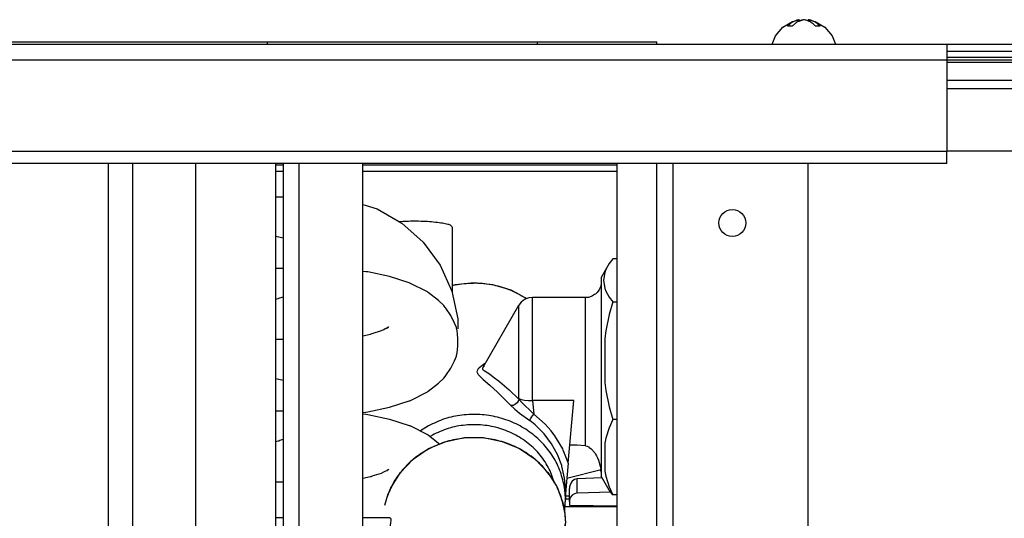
# Model space of a CAD drawing. Header units: inches. Extents: x -657 to 915, y -275 to 608.
# Tile 17 of 24: x 555 to 679, y -208 to -145. Entities that reach past the tile are written whole.
import ezdxf

# ---------------------------------------------------------------- set-up
doc = ezdxf.new("R2010")
doc.units = ezdxf.units.IN

# ---------------------------------------------------------------- blocks, each defined once
blk = doc.blocks.new('TRAVERSINO_POSTERIORE_SLI__68', base_point=(-105.95, -163.19))
at = {"color": 7, "linetype": 'Continuous'}
for p, q in [((-105.95, -148.19), (672.05, -148.19)), ((672.05, -148.19), (672.05, -150.19)), ((672.05, -150.19), (672.05, -161.69)), ((672.05, -163.19), (672.05, -161.69)), ((672.05, -163.19), (-105.95, -163.19))]:
    blk.add_line(p, q, dxfattribs=at)
at = {"color": 124, "linetype": 'Continuous'}
for p, q in [((-105.95, -150.19), (672.05, -150.19)), ((672.05, -161.69), (-105.95, -161.69))]:
    blk.add_line(p, q, dxfattribs=at)
blk = doc.blocks.new('212835_Staffa_fiss_muro_1_1__71', base_point=(672.05, -153.82))
at = {"color": 7, "linetype": 'Continuous'}
for p, q in [((672.05, -148.19), (687.3, -148.19)), ((687.3, -148.19), (688.03, -148.29)), ((688.54, -148.19), (687.3, -148.19)), ((688.03, -148.29), (688.74, -148.61)), ((691.55, -148.19), (688.54, -148.19)), ((688.74, -148.61), (689.33, -149.11)), ((691.55, -148.19), (694.56, -148.19)), ((693.77, -149.11), (694.36, -148.61)), ((694.36, -148.61), (695.06, -148.29)), ((694.56, -148.19), (695.8, -148.19)), ((695.06, -148.29), (695.8, -148.19)), ((723.8, -148.19), (695.8, -148.19)), ((723.8, -148.19), (724.53, -148.29)), ((723.8, -148.19), (732.3, -148.19)), ((723.8, -148.19), (724.53, -148.29)), ((724.53, -148.29), (725.24, -148.61)), ((724.53, -148.29), (725.83, -149.11)), ((725.24, -148.61), (725.83, -149.11)), ((730.27, -149.11), (730.86, -148.61)), ((730.86, -148.61), (731.56, -148.29)), ((731.56, -148.29), (732.3, -148.19)), ((736.55, -148.19), (732.3, -148.19)), ((736.55, -148.19), (736.55, -149.06)), ((689.33, -149.11), (689.74, -149.74)), ((689.76, -149.77), (689.41, -149.34)), ((689.62, -149.84), (689.98, -150.13)), ((689.74, -149.74), (689.76, -149.77)), ((689.76, -149.77), (689.82, -149.88)), ((689.82, -149.88), (689.86, -149.95)), ((693.12, -150.13), (693.48, -149.84)), ((693.28, -149.88), (693.24, -149.95)), ((693.34, -149.77), (693.28, -149.88)), ((693.69, -149.34), (693.34, -149.77)), ((693.34, -149.77), (693.36, -149.74)), ((693.36, -149.74), (693.77, -149.11)), ((725.83, -149.11), (726.24, -149.74)), ((726.26, -149.77), (725.91, -149.34)), ((726.12, -149.84), (726.48, -150.13)), ((726.24, -149.74), (726.26, -149.77)), ((726.32, -149.88), (726.26, -149.77)), ((726.36, -149.95), (726.32, -149.88)), ((729.62, -150.13), (729.98, -149.84)), ((729.78, -149.88), (729.74, -149.95)), ((729.84, -149.77), (729.78, -149.88)), ((730.19, -149.34), (729.84, -149.77)), ((729.84, -149.77), (729.86, -149.74)), ((729.86, -149.74), (730.27, -149.11)), ((736.55, -149.89), (736.55, -149.06)), ((736.55, -149.89), (736.55, -150.19)), ((672.05, -150.19), (689.08, -150.19)), ((689.08, -150.19), (688.76, -150.16)), ((689.08, -150.19), (689.82, -150.29)), ((689.82, -150.29), (689.08, -150.19)), ((689.08, -150.19), (689.82, -150.29)), ((689.82, -150.29), (690.11, -150.39)), ((690.11, -150.39), (689.82, -150.29)), ((689.82, -150.29), (690.11, -150.39)), ((689.86, -149.95), (689.98, -150.13)), ((689.98, -150.13), (690.08, -150.24)), ((690.08, -150.24), (690.35, -150.48)), ((690.11, -150.39), (690.5, -150.59)), ((690.52, -150.6), (690.21, -150.46)), ((690.35, -150.48), (690.4, -150.52)), ((690.4, -150.52), (690.5, -150.59)), ((690.5, -150.59), (690.52, -150.6)), ((690.72, -150.71), (690.52, -150.6)), ((690.91, -150.78), (690.72, -150.71)), ((691.13, -150.84), (690.91, -150.78)), ((691.19, -150.85), (691.13, -150.84)), ((691.36, -150.88), (691.19, -150.85)), ((691.45, -150.88), (691.36, -150.88)), ((691.55, -150.89), (691.45, -150.88)), ((691.65, -150.88), (691.55, -150.89)), ((691.74, -150.88), (691.65, -150.88)), ((691.91, -150.85), (691.74, -150.88)), ((691.97, -150.84), (691.91, -150.85)), ((692.19, -150.78), (691.97, -150.84)), ((692.38, -150.71), (692.19, -150.78)), ((692.58, -150.6), (692.38, -150.71)), ((692.89, -150.46), (692.58, -150.6)), ((692.58, -150.6), (692.6, -150.59)), ((692.6, -150.59), (692.93, -150.41)), ((692.7, -150.52), (692.75, -150.48)), ((692.75, -150.48), (693.02, -150.24)), ((692.93, -150.41), (692.98, -150.39)), ((692.98, -150.39), (693.28, -150.29)), ((693.28, -150.29), (692.98, -150.39)), ((692.98, -150.39), (693.28, -150.29)), ((693.02, -150.24), (693.12, -150.13)), ((693.24, -149.95), (693.12, -150.13)), ((693.28, -150.29), (693.64, -150.21)), ((693.64, -150.21), (694.02, -150.19)), ((694.34, -150.16), (694.02, -150.19)), ((725.58, -150.19), (694.02, -150.19)), ((725.58, -150.19), (725.26, -150.16)), ((725.58, -150.19), (725.95, -150.21)), ((725.95, -150.21), (726.32, -150.29)), ((726.32, -150.29), (726.31, -150.29)), ((726.32, -150.29), (726.61, -150.39)), ((726.61, -150.39), (726.32, -150.29)), ((726.61, -150.39), (726.32, -150.29)), ((726.48, -150.13), (726.36, -149.95)), ((726.48, -150.13), (726.58, -150.24)), ((726.58, -150.24), (726.85, -150.48)), ((726.61, -150.39), (726.67, -150.41)), ((726.67, -150.41), (727, -150.59)), ((727.02, -150.6), (726.71, -150.46)), ((726.85, -150.48), (726.9, -150.52)), ((726.9, -150.52), (727, -150.59)), ((727, -150.59), (727.02, -150.6)), ((727.41, -150.78), (727.02, -150.6)), ((727.5, -150.81), (727.41, -150.78)), ((727.63, -150.84), (727.5, -150.81)), ((727.73, -150.86), (727.63, -150.84)), ((727.89, -150.88), (727.73, -150.86)), ((727.97, -150.88), (727.89, -150.88)), ((728.11, -150.88), (727.97, -150.88)), ((728.2, -150.88), (728.11, -150.88)), ((728.36, -150.86), (728.2, -150.88)), ((728.47, -150.84), (728.36, -150.86)), ((728.59, -150.81), (728.47, -150.84)), ((728.68, -150.78), (728.59, -150.81)), ((729.08, -150.6), (728.68, -150.78)), ((729.39, -150.46), (729.08, -150.6)), ((729.08, -150.6), (729.1, -150.59)), ((729.1, -150.59), (729.48, -150.39)), ((729.1, -150.59), (729.2, -150.52)), ((729.2, -150.52), (729.25, -150.48)), ((729.25, -150.48), (729.52, -150.24)), ((729.48, -150.39), (729.78, -150.29)), ((729.78, -150.29), (729.48, -150.39)), ((729.48, -150.39), (729.78, -150.29)), ((729.52, -150.24), (729.62, -150.13)), ((729.74, -149.95), (729.62, -150.13)), ((729.78, -150.29), (730.52, -150.19)), ((730.52, -150.19), (729.78, -150.29)), ((729.78, -150.29), (730.52, -150.19)), ((731.13, -150.11), (730.52, -150.19)), ((730.52, -150.19), (736.55, -150.19)), ((736.55, -150.47), (736.55, -150.19)), ((736.55, -150.47), (736.55, -151.46)), ((736.55, -151.46), (736.55, -152.55)), ((672.05, -152.73), (733.55, -152.73)), ((733.55, -153.82), (672.05, -153.82))]:
    blk.add_line(p, q, dxfattribs=at)
at = {"color": 124, "linetype": 'Continuous'}
for p, q in [((687.32, -148.41), (687.3, -148.19)), ((687.33, -148.69), (687.32, -148.41)), ((691.55, -148.19), (691.55, -149.74)), ((695.78, -148.44), (695.77, -148.76)), ((695.8, -148.19), (695.78, -148.41)), ((695.78, -148.41), (695.78, -148.44)), ((723.82, -148.41), (723.8, -148.19)), ((723.83, -148.69), (723.82, -148.41)), ((732.28, -148.41), (732.27, -148.69)), ((732.29, -148.24), (732.28, -148.41)), ((732.3, -148.19), (732.29, -148.24)), ((672.05, -149.06), (687.34, -149.06)), ((687.86, -149.89), (672.05, -149.89)), ((687.34, -149.06), (687.33, -148.69)), ((688.1, -148.96), (687.34, -149.06)), ((687.34, -149.06), (687.57, -149.48)), ((687.57, -149.48), (687.86, -149.89)), ((687.86, -149.89), (688.5, -149.71)), ((688.11, -149.99), (687.86, -149.89)), ((688.83, -149.06), (688.1, -148.96)), ((688.5, -149.71), (689.11, -149.69)), ((689.41, -149.34), (688.83, -149.06)), ((689.11, -149.69), (689.62, -149.84)), ((690.27, -149.74), (689.74, -149.74)), ((691.55, -149.74), (690.27, -149.74)), ((691.55, -149.74), (692.83, -149.74)), ((692.83, -149.74), (693.36, -149.74)), ((693.48, -149.84), (693.99, -149.69)), ((694.27, -149.06), (693.69, -149.34)), ((693.99, -149.69), (694.6, -149.71)), ((694.99, -148.96), (694.27, -149.06)), ((694.6, -149.71), (695.23, -149.89)), ((695.76, -149.06), (694.99, -148.96)), ((695.23, -149.89), (694.99, -149.99)), ((695.53, -149.48), (695.23, -149.89)), ((695.23, -149.89), (724.36, -149.89)), ((695.76, -149.06), (695.53, -149.48)), ((695.77, -148.76), (695.76, -149.06)), ((723.84, -149.06), (695.76, -149.06)), ((723.84, -149.06), (723.83, -148.69)), ((724.6, -148.96), (723.84, -149.06)), ((724.07, -149.48), (723.84, -149.06)), ((724.36, -149.89), (724.07, -149.48)), ((724.36, -149.89), (725, -149.71)), ((724.61, -149.99), (724.36, -149.89)), ((725.33, -149.06), (724.6, -148.96)), ((725, -149.71), (725.61, -149.69)), ((725.91, -149.34), (725.33, -149.06)), ((725.61, -149.69), (726.12, -149.84)), ((726.24, -149.74), (729.86, -149.74)), ((729.98, -149.84), (730.49, -149.69)), ((730.77, -149.06), (730.19, -149.34)), ((730.49, -149.69), (731.1, -149.71)), ((731.49, -148.96), (730.77, -149.06)), ((731.1, -149.71), (731.73, -149.89)), ((731.73, -149.89), (731.13, -150.11)), ((732.26, -149.06), (731.49, -148.96)), ((732.03, -149.48), (731.73, -149.89)), ((731.73, -149.89), (736.55, -149.89)), ((732.26, -149.06), (732.03, -149.48)), ((732.27, -148.69), (732.26, -149.06)), ((736.55, -149.06), (732.26, -149.06)), ((672.05, -150.47), (689.13, -150.47)), ((688.43, -150.1), (688.11, -149.99)), ((688.47, -150.11), (688.43, -150.1)), ((688.76, -150.16), (688.47, -150.11)), ((689.13, -150.44), (689.08, -150.19)), ((689.5, -150.39), (689.13, -150.47)), ((689.13, -150.47), (689.13, -150.44)), ((689.54, -150.69), (689.13, -150.47)), ((689.87, -150.39), (689.5, -150.39)), ((690.05, -150.89), (689.54, -150.69)), ((690.21, -150.46), (689.87, -150.39)), ((690.7, -151.06), (690.05, -150.89)), ((691.1, -151.12), (690.7, -151.06)), ((691.55, -151.14), (691.1, -151.12)), ((691.55, -151.14), (691.55, -150.89)), ((691.99, -151.12), (691.55, -151.14)), ((692.4, -151.06), (691.99, -151.12)), ((693.55, -150.69), (692.4, -151.06)), ((693.23, -150.39), (692.89, -150.46)), ((693.6, -150.39), (693.23, -150.39)), ((693.97, -150.47), (693.55, -150.69)), ((693.97, -150.47), (693.6, -150.39)), ((694.02, -150.19), (693.97, -150.44)), ((693.97, -150.44), (693.97, -150.47)), ((725.63, -150.47), (693.97, -150.47)), ((694.63, -150.11), (694.34, -150.16)), ((694.67, -150.1), (694.63, -150.11)), ((694.99, -149.99), (694.67, -150.1)), ((724.93, -150.1), (724.61, -149.99)), ((724.97, -150.11), (724.93, -150.1)), ((725.26, -150.16), (724.97, -150.11)), ((725.63, -150.44), (725.58, -150.19)), ((726, -150.39), (725.63, -150.47)), ((725.63, -150.47), (725.63, -150.44)), ((726.2, -150.76), (725.63, -150.47)), ((726.37, -150.39), (726, -150.39)), ((726.55, -150.89), (726.2, -150.76)), ((726.71, -150.46), (726.37, -150.39)), ((726.95, -151.01), (726.55, -150.89)), ((727.61, -151.12), (726.95, -151.01)), ((728.03, -151.14), (727.61, -151.12)), ((728.46, -151.12), (728.03, -151.14)), ((729.14, -151.01), (728.46, -151.12)), ((729.54, -150.9), (729.14, -151.01)), ((729.73, -150.39), (729.39, -150.46)), ((729.9, -150.76), (729.54, -150.9)), ((730.1, -150.39), (729.73, -150.39)), ((730.47, -150.47), (729.9, -150.76)), ((730.47, -150.47), (730.1, -150.39)), ((730.48, -150.41), (730.47, -150.47)), ((730.47, -150.47), (736.55, -150.47)), ((730.49, -150.26), (730.48, -150.41)), ((730.52, -150.19), (730.49, -150.26)), ((733.55, -152.73), (733.55, -153.82))]:
    blk.add_line(p, q, dxfattribs=at)
at = {"color": 7, "linetype": 'Continuous'}
for points in [[(733.55, -152.73), (734.33, -152.68), (735.05, -152.56), (735.67, -152.36), (736.15, -152.09), (736.45, -151.79), (736.55, -151.46)], [(733.55, -153.82), (734.33, -153.77), (735.05, -153.65), (735.67, -153.44), (736.15, -153.18), (736.45, -152.88), (736.55, -152.55)]]:
    blk.add_spline(points, degree=3, dxfattribs=at)
blk = doc.blocks.new('Wall_brackets__73', base_point=(-170.45, -153.82))
blk.add_blockref('212835_Staffa_fiss_muro_1_1__71', (672.05, -153.82))
blk = doc.blocks.new('273640A_COIBENTANTE_LATERALE_DX_SL-SLI_1__75', base_point=(630.55, -262.19))
at = {"color": 7, "linetype": 'Continuous'}
for p, q in [((630.55, -262.19), (630.55, -163.19)), ((635.55, -262.19), (635.55, -163.19))]:
    blk.add_line(p, q, dxfattribs=at)
blk = doc.blocks.new('Insulators__77', base_point=(-69.45, -262.19))
blk.add_blockref('273640A_COIBENTANTE_LATERALE_DX_SL-SLI_1__75', (630.55, -262.19))
blk = doc.blocks.new('PACCO__80', base_point=(-21.45, -237.16))
at = {"color": 7, "linetype": 'Continuous'}
blk.add_line((566.55, -213.61), (566.55, -163.19), dxfattribs=at)
blk = doc.blocks.new('COLLETTORE__81', base_point=(605.79, -206.96))
at = {"color": 7, "linetype": 'Continuous'}
for p, q in [((629.57, -175.79), (629.39, -176.08)), ((630, -175.21), (629.57, -175.79)), ((630.55, -175.21), (630, -175.21)), ((629.39, -176.08), (628.55, -177.54)), ((629.01, -176.9), (628.84, -177.9)), ((629.15, -176.54), (629.01, -176.9)), ((629.39, -176.08), (629.15, -176.54)), ((612.55, -178.21), (610.17, -178.45)), ((614.93, -178.45), (612.55, -178.21)), ((628.54, -178.3), (628.49, -178.53)), ((628.55, -178.19), (628.54, -178.3)), ((628.55, -177.54), (628.55, -190.69)), ((628.84, -177.9), (629.01, -178.91)), ((610.17, -178.45), (609.81, -178.56)), ((617.2, -179.14), (614.93, -178.45)), ((618.29, -179.72), (617.2, -179.14)), ((627.81, -179.62), (627.72, -179.7)), ((628.04, -179.42), (627.81, -179.62)), ((628.11, -179.32), (628.04, -179.42)), ((628.28, -179.08), (628.11, -179.32)), ((628.34, -178.96), (628.28, -179.08)), ((628.45, -178.7), (628.34, -178.96)), ((628.49, -178.53), (628.45, -178.7)), ((629.01, -178.91), (629.15, -179.26)), ((629.15, -179.26), (629.57, -180.01)), ((618.49, -180.64), (618.18, -181.04)), ((619.18, -180.21), (618.29, -179.72)), ((618.91, -180.32), (618.49, -180.64)), ((619.42, -180.11), (618.91, -180.32)), ((618.91, -180.32), (618.91, -180.32)), ((619.45, -180.1), (619.42, -180.11)), ((619.91, -180.04), (619.45, -180.1)), ((626.55, -180.04), (619.91, -180.04)), ((626.66, -180.07), (626.55, -180.04)), ((626.96, -180.04), (626.66, -180.07)), ((627.07, -180), (626.96, -180.04)), ((627.36, -179.91), (627.07, -180)), ((627.46, -179.85), (627.36, -179.91)), ((627.72, -179.7), (627.46, -179.85)), ((629.57, -180.01), (630, -180.59)), ((630, -180.59), (629.57, -182.18)), ((630, -180.59), (630.55, -180.59)), ((613.68, -188.83), (618.18, -181.04)), ((629.57, -182.18), (629.15, -184.26)), ((629.15, -184.26), (629.01, -185.23)), ((629.01, -185.23), (629.01, -190.77)), ((613.69, -188.82), (613.67, -188.84)), ((613.67, -188.84), (613.68, -188.83)), ((613.73, -188.79), (613.69, -188.82)), ((613.81, -188.74), (613.73, -188.79)), ((613.84, -188.72), (613.81, -188.74)), ((628.55, -190.69), (628.55, -202.54)), ((629.01, -190.77), (629.15, -191.75)), ((629.15, -191.75), (629.57, -193.83)), ((625.09, -193.03), (619.91, -193.03)), ((624.38, -200.88), (625.09, -193.03)), ((629.57, -193.83), (630, -195.42)), ((630, -195.42), (629.57, -196.43)), ((630.55, -195.42), (630, -195.42)), ((629.57, -196.43), (629.15, -197.75)), ((629.15, -197.75), (629.01, -198.38)), ((624.73, -198.61), (624.59, -198.6)), ((625.53, -198.65), (624.73, -198.61)), ((626.55, -198.72), (625.53, -198.65)), ((626.55, -198.72), (626.79, -198.77)), ((626.79, -198.77), (626.97, -198.84)), ((626.97, -198.84), (627.01, -198.87)), ((627.01, -198.87), (627.3, -199.08)), ((627.3, -199.08), (627.74, -199.6)), ((629.01, -198.38), (629.01, -201.91)), ((627.74, -199.6), (627.83, -199.75)), ((627.83, -199.75), (627.96, -199.99)), ((627.96, -199.99), (628.06, -200.21)), ((628.06, -200.21), (628.19, -200.53)), ((628.19, -200.53), (628.28, -200.79)), ((624.38, -200.88), (624.1, -204.2)), ((628.53, -201.74), (624.21, -202.82)), ((628.28, -200.79), (628.3, -200.83)), ((628.3, -200.83), (628.43, -201.29)), ((628.43, -201.29), (628.45, -201.39)), ((628.45, -201.39), (628.47, -201.47)), ((628.47, -201.47), (628.51, -201.65)), ((628.52, -201.73), (628.51, -201.65)), ((628.55, -202.02), (628.52, -201.73)), ((629.01, -201.91), (629.15, -202.53)), ((629.39, -204), (628.55, -202.54)), ((629.15, -202.53), (629.57, -203.85)), ((624.05, -204.34), (624.02, -205.09)), ((624.05, -204.34), (624.04, -203.92)), ((624.1, -204.2), (624.05, -204.78)), ((624.05, -204.34), (624.05, -205.5)), ((629.57, -204.29), (629.39, -204)), ((629.57, -203.85), (630, -204.86)), ((630, -204.86), (629.57, -204.29)), ((623.94, -206.96), (624.05, -205.5)), ((623.96, -206.7), (624.05, -205.5)), ((630.55, -204.86), (630, -204.86)), ((623.92, -206.96), (623.96, -206.7))]:
    blk.add_line(p, q, dxfattribs=at)
at = {"color": 124, "linetype": 'Continuous'}
for p, q in [((610.16, -178.51), (609.81, -178.59)), ((619.15, -180.22), (618.98, -180.11)), ((619.91, -193.03), (619.91, -180.04)), ((626.55, -198.72), (626.55, -180.04)), ((618.18, -192.75), (618.18, -181.04)), ((613.97, -188.33), (613.7, -188.51)), ((612.92, -189.27), (612.9, -189.39)), ((612.9, -189.39), (612.92, -189.51)), ((613.05, -189.05), (612.92, -189.27)), ((612.92, -189.51), (613.05, -189.73)), ((613.7, -188.51), (613.05, -189.05)), ((613.66, -188.88), (613.62, -188.97)), ((613.62, -188.97), (613.62, -189.01)), ((613.62, -189.01), (613.62, -189.06)), ((613.62, -189.06), (613.65, -189.12)), ((613.65, -189.12), (613.67, -189.14)), ((613.67, -188.86), (613.66, -188.88)), ((613.68, -188.83), (613.67, -188.86)), ((613.67, -189.14), (613.82, -189.26)), ((613.82, -189.26), (614.26, -189.54)), ((614.26, -189.54), (614.47, -189.68)), ((613.05, -189.73), (613.69, -190.37)), ((613.69, -190.37), (614.54, -191.1)), ((614.47, -189.68), (614.95, -190.02)), ((614.95, -190.02), (615.73, -190.62)), ((615.73, -190.62), (615.78, -190.66)), ((615.78, -190.66), (616.08, -190.91)), ((614.54, -191.1), (615.05, -191.55)), ((615.05, -191.55), (615.45, -191.92)), ((615.45, -191.92), (616.1, -192.55)), ((616.08, -190.91), (616.98, -191.69)), ((616.98, -191.69), (618.18, -192.85)), ((616.1, -192.55), (616.31, -192.76)), ((616.31, -192.76), (617.17, -193.66)), ((618.05, -193.19), (617.96, -193.31)), ((618.07, -193.15), (618.05, -193.19)), ((618.14, -193.01), (618.07, -193.15)), ((618.18, -192.85), (618.14, -193.01)), ((618.18, -192.75), (618.49, -192.87)), ((618.18, -192.75), (618.18, -192.85)), ((618.18, -192.85), (618.56, -193.26)), ((618.49, -192.87), (618.91, -192.96)), ((618.56, -193.26), (618.94, -193.63)), ((618.91, -192.96), (619.41, -193.01)), ((619.41, -193.01), (619.91, -193.03)), ((619.91, -193.03), (620.06, -194.72)), ((617.33, -193.66), (617.17, -193.66)), ((617.17, -193.66), (617.58, -194.04)), ((617.47, -193.63), (617.33, -193.66)), ((617.51, -193.62), (617.47, -193.63)), ((617.64, -193.56), (617.51, -193.62)), ((617.58, -194.04), (617.66, -194.11)), ((617.81, -193.45), (617.64, -193.56)), ((617.66, -194.11), (618.27, -194.59)), ((617.96, -193.31), (617.81, -193.45)), ((618.94, -193.63), (619.55, -194.21)), ((619.55, -194.21), (620.06, -194.72)), ((618.27, -194.59), (619.57, -195.53)), ((619.57, -195.53), (619.59, -195.44)), ((620.24, -196.08), (619.57, -195.53)), ((619.59, -195.44), (619.61, -195.4)), ((619.61, -195.4), (619.66, -195.31)), ((619.66, -195.31), (619.72, -195.19)), ((619.72, -195.19), (619.8, -195.07)), ((619.8, -195.07), (619.88, -194.95)), ((619.88, -194.95), (619.93, -194.89)), ((619.93, -194.89), (620.06, -194.72)), ((621.51, -195.99), (620.06, -194.72)), ((606.8, -196.2), (605.79, -196.83)), ((621.36, -197.19), (620.24, -196.08)), ((622.24, -196.81), (621.51, -195.99)), ((622.73, -197.47), (622.24, -196.81)), ((607.3, -197.37), (607.03, -197.55)), ((622.3, -198.45), (621.36, -197.19)), ((623.7, -199.11), (622.73, -197.47)), ((623.05, -199.82), (622.3, -198.45)), ((623.76, -199.24), (623.7, -199.11)), ((624.34, -200.74), (623.76, -199.24)), ((623.58, -201.18), (623.05, -199.82)), ((622.67, -203.39), (622.14, -201.87)), ((623.6, -201.28), (623.58, -201.18)), ((623.94, -202.8), (623.6, -201.28)), ((624.38, -200.88), (624.34, -200.74)), ((624.04, -203.92), (623.94, -202.8))]:
    blk.add_line(p, q, dxfattribs=at)
for points in [[(618.98, -180.11), (616.95, -179.09), (614.74, -178.47), (612.45, -178.28), (610.16, -178.51)], [(623.94, -204), (623.41, -201.97), (622.47, -200.06), (621.15, -198.37), (619.5, -196.94), (617.59, -195.85), (615.49, -195.12), (613.27, -194.78), (611.03, -194.85), (608.84, -195.33), (606.8, -196.2)], [(622.14, -201.87), (621.04, -200.09), (619.57, -198.57), (617.8, -197.37), (615.79, -196.53), (613.65, -196.11), (611.45, -196.11), (609.3, -196.53), (607.3, -197.37)]]:
    blk.add_spline(points, degree=3, dxfattribs=at)
at = {"color": 7, "linetype": 'Continuous'}
blk.add_spline([(624.05, -205.5), (624.02, -204.75), (623.94, -204)], degree=3, dxfattribs=at)
blk = doc.blocks.new('GRUPPO_COLLETTORE__82', base_point=(605.79, -206.96))
blk.add_blockref('COLLETTORE__81', (605.79, -206.96))
blk = doc.blocks.new('COLLETTORE__84', base_point=(587.55, -238.71))
at = {"color": 7, "linetype": 'Continuous'}
for p, q in [((606.83, -199.06), (609.02, -198.15)), ((609.02, -198.15), (611.35, -197.68)), ((611.35, -197.68), (613.74, -197.68)), ((613.74, -197.68), (616.08, -198.15)), ((616.08, -198.15), (618.27, -199.06)), ((604.88, -200.38), (606.83, -199.06)), ((618.27, -199.06), (620.22, -200.38)), ((603.27, -202.05), (604.88, -200.38)), ((620.22, -200.38), (621.83, -202.05)), ((602.14, -203.85), (603.27, -202.05)), ((621.83, -202.05), (622.88, -203.72)), ((601.62, -205.18), (601.97, -204.21)), ((601.97, -204.21), (602.06, -204.01)), ((602.06, -204.01), (602.14, -203.85)), ((622.88, -203.72), (623.04, -204.01)), ((623.04, -204.01), (623.23, -204.49)), ((623.23, -204.49), (623.68, -205.76)), ((623.68, -205.76), (623.79, -206.16)), ((623.79, -206.16), (623.89, -206.69)), ((623.89, -206.69), (623.96, -207.22)), ((588.55, -207.78), (587.55, -207.78)), ((601.94, -207.78), (598.55, -207.78)), ((601.94, -207.78), (602.02, -207.82)), ((602.02, -207.82), (602.07, -207.94)), ((602.08, -208.04), (602.05, -208.46)), ((602.07, -207.94), (602.08, -208.04)), ((623.94, -206.93), (624.05, -208.42)), ((623.96, -207.22), (624.05, -208.42)), ((601.93, -209.06), (601.83, -209.47)), ((601.96, -208.92), (601.93, -209.06)), ((602.05, -208.46), (601.96, -208.92)), ((624.01, -208.7), (624.01, -208.61)), ((624.01, -208.7), (624.01, -208.61)), ((624.1, -209.72), (624.01, -208.7)), ((624.05, -209.14), (624.05, -208.42)), ((624.05, -209.58), (624.05, -209.14)), ((630, -209.05), (629.57, -209.63)), ((630.55, -209.05), (630, -209.05)), ((601.83, -209.47), (601.53, -210.68)), ((624.21, -211.03), (624.1, -209.72)), ((629.39, -209.92), (628.55, -211.38)), ((629.15, -210.38), (629.01, -210.74)), ((629.39, -209.92), (629.15, -210.38)), ((629.57, -209.63), (629.39, -209.92)), ((601.3, -211.8), (601.17, -212.61)), ((601.33, -211.63), (601.3, -211.8)), ((601.51, -210.8), (601.33, -211.63)), ((601.53, -210.68), (601.51, -210.8)), ((623.78, -211.5), (623.86, -211.02)), ((623.86, -212.69), (623.78, -211.5)), ((623.86, -211.02), (623.89, -211.02)), ((628.54, -212.18), (623.89, -211.02)), ((624.21, -211.1), (624.21, -211.03)), ((628.55, -211.38), (628.55, -215.04)), ((629.01, -210.74), (629.01, -212.75)), ((648.2, -210.66), (650.9, -210.66)), ((623.93, -213.42), (623.86, -212.69)), ((628.53, -212.18), (628.54, -212.13)), ((628.54, -212.13), (628.55, -211.9)), ((628.54, -212.18), (628.55, -212.22)), ((628.55, -212.7), (628.54, -213.95)), ((628.55, -212.22), (628.55, -212.7)), ((629.01, -212.75), (629.15, -213.1)), ((629.15, -213.1), (629.57, -213.86)), ((624.01, -214.46), (623.93, -213.42)), ((628.54, -214.14), (628.51, -215.05)), ((628.54, -213.95), (628.54, -214.14)), ((629.57, -213.86), (630, -214.43)), ((624.01, -214.46), (624.05, -215.22)), ((624.05, -215.22), (624.1, -215.93)), ((628.51, -215.05), (628.47, -215.79)), ((628.55, -215.04), (628.55, -215.93)), ((630, -214.43), (629.6, -215.93)), ((630.55, -214.43), (630, -214.43)), ((588.55, -216.74), (587.55, -216.74)), ((600.76, -216.74), (589.55, -216.74)), ((601.94, -216.74), (602.02, -216.78)), ((602.02, -216.78), (602.07, -216.9)), ((623.27, -215.9), (623.1, -215.97)), ((623.1, -215.97), (623.24, -215.96)), ((623.24, -215.96), (623.26, -215.99)), ((623.26, -215.99), (623.32, -216.05)), ((623.35, -215.93), (623.27, -215.9)), ((623.32, -216.05), (623.44, -216.24)), ((623.35, -215.93), (630.55, -215.93)), ((628.47, -215.79), (628.46, -215.93)), ((628.82, -216.25), (628.8, -216.29)), ((628.8, -216.29), (628.8, -216.31)), ((628.8, -216.31), (628.82, -216.39)), ((628.84, -216.21), (628.82, -216.25)), ((628.82, -216.39), (628.89, -216.5)), ((628.89, -216.16), (628.84, -216.21)), ((629, -216.11), (628.89, -216.16)), ((628.89, -216.5), (628.9, -216.51)), ((628.9, -216.51), (629.09, -216.65)), ((629.17, -216.06), (629, -216.11)), ((629.09, -216.65), (629.17, -216.69)), ((629.2, -216.05), (629.17, -216.06)), ((629.17, -216.69), (629.31, -216.76)), ((629.38, -216.03), (629.2, -216.05)), ((629.31, -216.76), (629.39, -216.79)), ((629.57, -216.01), (629.38, -216.03)), ((629.39, -216.79), (629.57, -216.84)), ((629.7, -216), (629.57, -216.01)), ((630.05, -215.99), (629.7, -216)), ((630.4, -216), (630.05, -215.99)), ((630.53, -216.01), (630.4, -216)), ((630.55, -216.01), (630.53, -216.01)), ((630.53, -216.84), (630.55, -216.83)), ((601.93, -218.02), (601.83, -218.43)), ((601.96, -217.88), (601.93, -218.02)), ((602.05, -217.42), (601.96, -217.88)), ((602.08, -217), (602.05, -217.42)), ((602.07, -216.9), (602.08, -217)), ((629.57, -216.84), (629.58, -216.84)), ((629.58, -216.84), (629.8, -216.88)), ((629.8, -216.88), (630.29, -216.88)), ((630.29, -216.88), (630.51, -216.84)), ((630.51, -216.84), (630.53, -216.84)), ((601.83, -218.43), (601.53, -219.64)), ((601.51, -219.76), (601.33, -220.59)), ((601.53, -219.64), (601.51, -219.76)), ((601.17, -221.58), (601.1, -222.14)), ((601.3, -220.76), (601.17, -221.58)), ((601.33, -220.59), (601.3, -220.76)), ((601.07, -222.57), (601.05, -222.92)), ((601.05, -222.92), (601.05, -223.2)), ((601.08, -222.43), (601.07, -222.57)), ((601.1, -222.14), (601.08, -222.43)), ((601.05, -223.2), (601.05, -224.91)), ((623.99, -223.79), (624.05, -224.91)), ((624.05, -224.1), (624.03, -224.53)), ((624.05, -224.09), (624.05, -224.1)), ((624.05, -224.91), (624.05, -224.1)), ((601.05, -224.91), (601.08, -225.48)), ((601.08, -225.48), (601.08, -225.72)), ((623.98, -226.04), (624.05, -224.91)), ((588.55, -226.26), (587.55, -226.26)), ((600.35, -226.26), (589.55, -226.26)), ((601.08, -225.72), (601.12, -226.04)), ((601.12, -226.04), (601.25, -226.81)), ((623.53, -228.09), (623.94, -226.33)), ((623.94, -226.33), (623.98, -226.04)), ((601.25, -226.81), (601.45, -227.68)), ((601.45, -227.68), (601.62, -228.26)), ((623.69, -227.43), (630.55, -227.43)), ((625.11, -228.26), (625.03, -227.43)), ((625.04, -227.43), (625.11, -228.26)), ((628.55, -227.43), (628.55, -229.56)), ((629.53, -227.43), (629.57, -227.67)), ((629.57, -227.67), (630, -229.26)), ((601.62, -228.26), (601.68, -228.41)), ((601.68, -228.41), (602.59, -230.3)), ((622.55, -230.22), (623.31, -228.66)), ((623.31, -228.66), (623.47, -228.26)), ((623.47, -228.26), (623.53, -228.09)), ((602.59, -230.3), (602.61, -230.33)), ((602.61, -230.33), (602.66, -230.41)), ((602.66, -230.41), (604.03, -232.16)), ((621.07, -232.16), (622.47, -230.36)), ((622.47, -230.36), (622.49, -230.33)), ((622.49, -230.33), (622.55, -230.22)), ((628.55, -229.56), (628.55, -236.38)), ((629.15, -231.6), (629.57, -230.27)), ((629.57, -230.27), (630, -229.26)), ((630, -229.26), (630.55, -229.26)), ((629.01, -232.22), (629.15, -231.6)), ((604.03, -232.16), (605.82, -233.66)), ((619.28, -233.66), (621.07, -232.16)), ((629.01, -235.75), (629.01, -232.22)), ((605.82, -233.66), (607.9, -234.78)), ((617.2, -234.78), (619.28, -233.66)), ((619.4, -233.8), (619.18, -233.71)), ((619.42, -233.81), (619.4, -233.8)), ((619.45, -233.82), (619.42, -233.81)), ((619.91, -233.88), (619.45, -233.82)), ((626.55, -233.88), (619.91, -233.88)), ((626.55, -233.88), (626.66, -233.85)), ((626.55, -233.88), (626.55, -233.87)), ((626.66, -233.85), (626.96, -233.88)), ((626.96, -233.88), (627.07, -233.92)), ((627.07, -233.92), (627.36, -234.01)), ((627.36, -234.01), (627.46, -234.07)), ((627.46, -234.07), (627.72, -234.22)), ((607.9, -234.78), (610.17, -235.47)), ((614.93, -235.47), (617.2, -234.78)), ((627.72, -234.22), (627.81, -234.3)), ((627.81, -234.3), (628.04, -234.5)), ((628.04, -234.5), (628.11, -234.59)), ((628.11, -234.59), (628.28, -234.84)), ((628.28, -234.84), (628.34, -234.96)), ((628.34, -234.96), (628.45, -235.22)), ((628.45, -235.22), (628.49, -235.39)), ((628.49, -235.39), (628.54, -235.62)), ((610.17, -235.47), (612.55, -235.71)), ((612.55, -235.71), (614.93, -235.47)), ((628.54, -235.62), (628.55, -235.73)), ((629.39, -237.84), (628.55, -236.38)), ((629.15, -236.37), (629.01, -235.75)), ((629.57, -237.69), (629.15, -236.37)), ((629.57, -238.13), (629.39, -237.84)), ((630, -238.71), (629.57, -237.69)), ((630, -238.71), (629.57, -238.13)), ((630.55, -238.71), (630, -238.71))]:
    blk.add_line(p, q, dxfattribs=at)
at = {"color": 124, "linetype": 'Continuous'}
for p, q in [((601.31, -206.16), (601.74, -204.75)), ((624.01, -211.04), (624.01, -208.61)), ((622.3, -215.53), (622.29, -215.55)), ((622.29, -215.55), (622.29, -216.39)), ((622.45, -215.41), (622.3, -215.53)), ((622.51, -215.4), (622.45, -215.41)), ((622.99, -215.66), (622.51, -215.4)), ((624.01, -215.93), (624.01, -214.46)), ((622.29, -216.39), (622.3, -216.44)), ((622.3, -216.44), (622.45, -217.05)), ((623.05, -215.72), (622.99, -215.66)), ((623.16, -215.85), (623.05, -215.72)), ((623.12, -216.06), (623.07, -216.25)), ((623.07, -216.25), (623.12, -216.69)), ((623.2, -215.97), (623.12, -216.06)), ((623.12, -216.69), (623.14, -216.75)), ((623.14, -216.75), (623.26, -217.18)), ((623.21, -215.93), (623.16, -215.85)), ((623.26, -215.94), (623.2, -215.97)), ((623.23, -215.96), (623.21, -215.93)), ((623.35, -215.93), (623.26, -215.94)), ((622.45, -217.05), (622.51, -217.24)), ((622.51, -217.24), (623.16, -219.23)), ((623.26, -217.18), (623.37, -217.48)), ((623.37, -217.48), (623.38, -217.5)), ((623.38, -217.5), (623.74, -218.42)), ((623.16, -219.23), (623.4, -220.04)), ((623.74, -218.42), (624.08, -219.28)), ((624.08, -219.28), (624.14, -219.44)), ((623.4, -220.04), (623.6, -220.78)), ((624.14, -219.44), (624.53, -220.58)), ((623.6, -220.78), (623.75, -221.43)), ((623.75, -221.43), (623.78, -221.61)), ((623.78, -221.61), (623.94, -222.52)), ((624.53, -220.58), (624.57, -220.75)), ((624.57, -220.75), (624.76, -221.45)), ((624.76, -221.45), (624.83, -221.78)), ((624.83, -221.78), (624.89, -222.08)), ((623.94, -222.52), (623.97, -222.8)), ((623.97, -222.8), (624.05, -224.09)), ((624.89, -222.08), (625.01, -222.97)), ((625.01, -222.97), (625.04, -223.37)), ((625.04, -224.11), (625.01, -224.53)), ((625.04, -223.37), (625.05, -223.74)), ((625.05, -223.74), (625.04, -224.11)), ((624.91, -225.15), (624.8, -225.58)), ((625.01, -224.53), (624.91, -225.15)), ((624.27, -226.71), (624.08, -226.96)), ((624.41, -226.49), (624.27, -226.71)), ((624.64, -226.02), (624.41, -226.49)), ((624.76, -225.7), (624.64, -226.02)), ((624.8, -225.58), (624.76, -225.7)), ((623.86, -227.18), (623.72, -227.26)), ((623.92, -227.13), (623.86, -227.18)), ((624.08, -226.96), (623.92, -227.13)), ((626.55, -228.42), (626.55, -227.43)), ((625.11, -228.26), (623.47, -228.26)), ((626.55, -233.87), (626.55, -228.42)), ((619.91, -233.21), (619.91, -233.13)), ((619.91, -233.88), (619.91, -233.21))]:
    blk.add_line(p, q, dxfattribs=at)
for points in [[(623.94, -206.93), (623.41, -204.89), (622.47, -202.99), (621.15, -201.29), (619.5, -199.87), (617.59, -198.77), (615.49, -198.04), (613.27, -197.71), (611.03, -197.78), (608.84, -198.26), (606.8, -199.12)], [(606.8, -199.12), (605.16, -200.2), (603.74, -201.52), (602.59, -203.05), (601.74, -204.75)], [(623.99, -223.79), (623.48, -221.56), (622.48, -219.49), (621.04, -217.66), (619.22, -216.16), (617.1, -215.05), (614.77, -214.37), (612.35, -214.17), (609.93, -214.45), (607.64, -215.2), (605.56, -216.38), (603.8, -217.94), (602.42, -219.82), (601.5, -221.92), (601.08, -224.16)], [(623.05, -225.27), (622.82, -223.23), (622.14, -221.28), (621.04, -219.5), (619.57, -217.98), (617.8, -216.78), (615.79, -215.94), (613.65, -215.52), (611.45, -215.52), (609.3, -215.94), (607.3, -216.78), (605.52, -217.98), (604.05, -219.5), (602.96, -221.28), (602.28, -223.23), (602.05, -225.27), (602.28, -227.3), (602.96, -229.25), (604.05, -231.03), (605.52, -232.55), (607.3, -233.76), (609.3, -234.59), (611.45, -235.01), (613.65, -235.01), (615.79, -234.59), (617.8, -233.76), (619.57, -232.55), (621.04, -231.03), (622.14, -229.25), (622.82, -227.3), (623.05, -225.27)]]:
    blk.add_spline(points, degree=3, dxfattribs=at)
at = {"color": 7, "linetype": 'Continuous'}
for points in [[(601.08, -224.16), (601.06, -224.53), (601.05, -224.91)], [(623.94, -226.4), (624.02, -225.66), (624.05, -224.91)], [(601.08, -225.66), (601.16, -226.4), (601.3, -227.14)]]:
    blk.add_spline(points, degree=3, dxfattribs=at)
blk = doc.blocks.new('GRUPPO_COLLETTORE_1__85', base_point=(587.55, -238.71))
blk.add_blockref('COLLETTORE__84', (587.55, -238.71))
blk = doc.blocks.new('SPALLA_SX_2__86', base_point=(567.55, -237.16))
at = {"color": 124, "linetype": 'Continuous'}
blk.add_line((569.55, -163.19), (569.55, -213.54), dxfattribs=at)
at = {"color": 7, "linetype": 'Continuous'}
blk.add_line((577.55, -213.54), (577.55, -163.19), dxfattribs=at)
blk = doc.blocks.new('2_1__88', base_point=(-44.4, -217.07))
at = {"color": 7, "linetype": 'Continuous'}
for p, q in [((587.58, -172.37), (587.55, -172.37)), ((588.55, -172.58), (587.58, -172.37)), ((587.55, -180.26), (587.9, -180.18)), ((587.9, -180.18), (587.99, -180.15)), ((587.99, -180.15), (588.12, -180.11)), ((588.12, -180.11), (588.55, -179.97)), ((587.58, -190.29), (587.55, -190.29)), ((588.55, -190.5), (587.58, -190.29)), ((587.55, -198.18), (587.9, -198.1)), ((587.9, -198.1), (587.99, -198.07)), ((587.99, -198.07), (588.12, -198.02)), ((588.12, -198.02), (588.55, -197.89))]:
    blk.add_line(p, q, dxfattribs=at)
blk = doc.blocks.new('CIRCUITI__89', base_point=(-44.4, -236.93))
blk.add_blockref('2_1__88', (-44.4, -217.07))
blk = doc.blocks.new('256515B_BATTERIA600__90', base_point=(-44.4, -238.71))
for name, p in [('PACCO__80', (-21.45, -237.16)), ('SPALLA_SX_2__86', (567.55, -237.16)), ('CIRCUITI__89', (-44.4, -236.93)), ('GRUPPO_COLLETTORE__82', (605.79, -206.96)), ('GRUPPO_COLLETTORE_1__85', (587.55, -238.71))]:
    blk.add_blockref(name, p)
blk = doc.blocks.new('GRUPPO_IDRAULICA_1__91', base_point=(-44.4, -238.71))
blk.add_blockref('256515B_BATTERIA600__90', (-44.4, -238.71))
blk = doc.blocks.new('282212A_VASCHETTA_CENTRALE_RACCOLTA_CONDENSA__92', base_point=(-50.83, -208.72))
at = {"color": 7, "linetype": 'Continuous'}
for p, q in [((587.55, -163.37), (588.55, -163.37)), ((598.55, -163.37), (630.55, -163.37)), ((624.9, -203.16), (624.68, -203.48)), ((625.2, -202.95), (624.9, -203.16)), ((625.51, -202.88), (625.2, -202.95)), ((628.67, -202.75), (625.51, -202.88)), ((624.56, -203.87), (624.54, -204.07)), ((624.54, -205.7), (624.54, -204.07)), ((624.68, -203.48), (624.56, -203.87)), ((624.56, -205.52), (624.54, -205.7)), ((624.68, -205.19), (624.56, -205.52)), ((624.9, -204.92), (624.68, -205.19)), ((625.2, -204.74), (624.9, -204.92)), ((625.51, -204.68), (625.2, -204.74)), ((629.75, -204.53), (625.51, -204.68)), ((624.54, -205.7), (624.54, -206.18)), ((624.54, -206.18), (630.55, -206.28))]:
    blk.add_line(p, q, dxfattribs=at)
at = {"color": 124, "linetype": 'Continuous'}
for p, q in [((588.55, -164.2), (587.55, -164.2)), ((630.55, -164.2), (598.55, -164.2)), ((625.51, -204.68), (625.51, -202.88)), ((624.05, -205.01), (624.54, -205.01)), ((624.05, -205.36), (624.54, -205.36)), ((630.55, -206.4), (623.98, -206.4))]:
    blk.add_line(p, q, dxfattribs=at)
blk = doc.blocks.new('GRUPPO_VASCHETTE__94', base_point=(-180.45, -256.32))
blk.add_blockref('282212A_VASCHETTA_CENTRALE_RACCOLTA_CONDENSA__92', (-50.83, -208.72))
blk = doc.blocks.new('Skin_Group1_1_1_1_1__114', base_point=(435.55, -148.19))
at = {"color": 7, "linetype": 'Continuous'}
for p, q in [((552.51, -147.89), (586.51, -147.89)), ((586.51, -147.89), (586.51, -148.19)), ((586.51, -147.89), (620.51, -147.89)), ((620.51, -148.19), (620.51, -147.89)), ((620.51, -147.89), (635.55, -147.89)), ((635.55, -148.19), (635.55, -147.89))]:
    blk.add_line(p, q, dxfattribs=at)
blk = doc.blocks.new('Assembly-1_Asm_2__116', base_point=(235.55, -148.19))
blk.add_blockref('Skin_Group1_1_1_1_1__114', (435.55, -148.19))
blk = doc.blocks.new('Estetica_Olimpia_NEW_1__117', base_point=(235.55, -148.19))
blk.add_blockref('Assembly-1_Asm_2__116', (235.55, -148.19))
blk = doc.blocks.new('Coclea200__118', base_point=(235.55, -148.19))
blk.add_blockref('Estetica_Olimpia_NEW_1__117', (235.55, -148.19))
blk = doc.blocks.new('Nuova_Coclea__119', base_point=(-69.45, -148.19))
blk.add_blockref('Coclea200__118', (235.55, -148.19))
blk = doc.blocks.new('vite_4_2x9_5_1_1_1_1_1_2_1_1__123', base_point=(650.05, -148.19))
at = {"color": 7, "linetype": 'Continuous'}
for p, q in [((650.47, -147.15), (651.39, -146.05)), ((651.39, -146.05), (652.64, -145.33)), ((652.64, -145.33), (653.48, -145.12)), ((653.48, -145.12), (653.48, -145.3)), ((653.48, -145.3), (653.93, -145.14)), ((654.61, -145.12), (654.61, -145.3)), ((654.61, -145.12), (655.46, -145.33)), ((655.46, -145.33), (656.7, -146.05)), ((656.7, -146.05), (657.63, -147.15)), ((650.05, -148.19), (650.47, -147.15)), ((657.63, -147.15), (658.05, -148.19))]:
    blk.add_line(p, q, dxfattribs=at)
for points in [[(653.48, -145.12), (653.09, -145.22), (652.7, -145.39), (652.34, -145.64), (652, -145.95)], [(652.56, -145.95), (652.28, -145.93), (652, -145.95)], [(654.05, -145.12), (653.65, -145.22), (653.27, -145.39), (652.9, -145.64), (652.56, -145.95)], [(655.53, -145.95), (655.2, -145.64), (654.83, -145.39), (654.45, -145.22), (654.05, -145.12)], [(656.1, -145.95), (655.76, -145.64), (655.4, -145.39), (655.01, -145.22), (654.61, -145.12)], [(656.1, -145.95), (655.82, -145.93), (655.53, -145.95)]]:
    blk.add_spline(points, degree=3, dxfattribs=at)
blk = doc.blocks.new('VITI_E_RIV__126', base_point=(-101.45, -265.25))
blk.add_blockref('vite_4_2x9_5_1_1_1_1_1_2_1_1__123', (650.05, -148.19))
blk = doc.blocks.new('212889_spalla_dx_SLR_per_EMEL__130', base_point=(635.55, -265.19))
at = {"color": 124, "linetype": 'Continuous'}
blk.add_line((637.55, -163.19), (637.55, -259.09), dxfattribs=at)
at = {"color": 7, "linetype": 'Continuous'}
blk.add_line((654.55, -163.19), (654.55, -257.09), dxfattribs=at)
blk.add_circle((645.05, -170.69), 1.7, dxfattribs=at)
blk = doc.blocks.new('Telaio_SLR__131', base_point=(-113.05, -265.25))
for name, p in [('VITI_E_RIV__126', (-101.45, -265.25)), ('Nuova_Coclea__119', (-69.45, -148.19)), ('212889_spalla_dx_SLR_per_EMEL__130', (635.55, -265.19))]:
    blk.add_blockref(name, p)
blk = doc.blocks.new('portabulbo_1__132', base_point=(603.18, -179.51))
at = {"color": 7, "linetype": 'Continuous'}
for p, q in [((603.58, -170.52), (603.18, -170.54)), ((609.81, -171.22), (609.81, -179.51))]:
    blk.add_line(p, q, dxfattribs=at)
for points in [[(605.55, -170.48), (604.55, -170.48), (603.58, -170.52)], [(609.81, -171.22), (609.67, -171.04), (609.25, -170.87), (608.59, -170.73), (607.71, -170.61), (606.68, -170.52), (605.55, -170.48)]]:
    blk.add_spline(points, degree=3, dxfattribs=at)
blk = doc.blocks.new('PACCO__134', base_point=(-0.45, -237.16))
at = {"color": 7, "linetype": 'Continuous'}
blk.add_line((587.55, -163.19), (587.55, -213.61), dxfattribs=at)
blk = doc.blocks.new('SPALLA_DX__138', base_point=(588.55, -237.16))
at = {"color": 7, "linetype": 'Continuous'}
for p, q in [((588.55, -215.4), (588.55, -163.19)), ((598.55, -212.82), (598.55, -163.19))]:
    blk.add_line(p, q, dxfattribs=at)
at = {"color": 124, "linetype": 'Continuous'}
blk.add_line((590.55, -213.54), (590.55, -163.19), dxfattribs=at)
blk = doc.blocks.new('2__142', base_point=(587.55, -227.97))
at = {"color": 7, "linetype": 'Continuous'}
for p, q in [((588.55, -167.44), (587.55, -167.44)), ((598.55, -168.35), (598.84, -168.44)), ((598.84, -168.44), (600.34, -168.92)), ((600.34, -168.92), (603.46, -170.7)), ((603.46, -170.7), (606.15, -173.09)), ((606.15, -173.09), (608.28, -175.98)), ((608.28, -175.98), (609.75, -179.25)), ((609.75, -179.25), (610.5, -182.76)), ((610.5, -182.76), (610.5, -184.02)), ((588.55, -227.97), (587.55, -227.97)), ((592.39, -227.97), (589.55, -227.97)), ((595.82, -227.87), (596.68, -227.77)), ((596.68, -227.77), (597.69, -227.66)), ((597.69, -227.66), (599.5, -227.27)), ((599.5, -227.27), (599.59, -227.24)), ((599.59, -227.24), (599.72, -227.2)), ((599.72, -227.2), (600.29, -227.02))]:
    blk.add_line(p, q, dxfattribs=at)
blk = doc.blocks.new('2_1__143', base_point=(-31.89, -237.16))
at = {"color": 7, "linetype": 'Continuous'}
for p, q in [((588.55, -176.4), (587.55, -176.4)), ((598.94, -176.82), (598.55, -176.78)), ((599.18, -176.85), (598.94, -176.82)), ((601.89, -177.42), (599.18, -176.85)), ((604.4, -178.22), (601.89, -177.42)), ((604.42, -178.24), (604.4, -178.22)), ((604.45, -178.25), (604.42, -178.24)), ((606.68, -179.36), (604.45, -178.25)), ((606.74, -179.4), (606.68, -179.36)), ((606.77, -179.42), (606.74, -179.4)), ((608.06, -180.44), (606.77, -179.42)), ((608.76, -181.07), (608.06, -180.44)), ((608.93, -181.3), (608.76, -181.07)), ((609, -181.4), (608.93, -181.3)), ((609.61, -182.33), (609, -181.4)), ((610.1, -183.27), (609.61, -182.33)), ((610.34, -183.84), (610.1, -183.27)), ((599.59, -184.63), (599.72, -184.59)), ((599.72, -184.59), (600.88, -184.23)), ((600.88, -184.23), (601.19, -184.07)), ((601.19, -184.07), (601.38, -183.97)), ((601.38, -183.97), (601.56, -183.89)), ((601.59, -183.94), (601.52, -184.02)), ((601.56, -183.89), (601.67, -183.85)), ((601.72, -183.83), (601.59, -183.94)), ((601.67, -183.85), (601.74, -183.77)), ((601.72, -183.76), (601.77, -183.74)), ((601.77, -183.74), (601.72, -183.83)), ((601.74, -183.77), (601.72, -183.76)), ((610.39, -184.14), (610.34, -183.84)), ((610.41, -184.22), (610.39, -184.14)), ((610.5, -185.17), (610.41, -184.22)), ((588.55, -185.36), (587.55, -185.36)), ((598.55, -184.86), (599.5, -184.66)), ((599.5, -184.66), (599.59, -184.63)), ((610.5, -186.12), (610.5, -185.17)), ((610.39, -187.15), (610.41, -187.07)), ((610.41, -187.07), (610.5, -186.12)), ((609.61, -188.95), (610.1, -188.01)), ((610.1, -188.01), (610.34, -187.45)), ((610.34, -187.45), (610.39, -187.15)), ((609, -189.89), (609.61, -188.95)), ((608.06, -190.85), (608.76, -190.22)), ((608.76, -190.22), (608.93, -189.98)), ((608.93, -189.98), (609, -189.89)), ((604.45, -193.04), (606.68, -191.92)), ((606.68, -191.92), (606.74, -191.89)), ((606.74, -191.89), (606.77, -191.86)), ((606.77, -191.86), (608.06, -190.85)), ((601.89, -193.86), (604.4, -193.06)), ((604.4, -193.06), (604.42, -193.05)), ((604.42, -193.05), (604.45, -193.04)), ((587.55, -194.32), (588.55, -194.32)), ((598.55, -194.51), (598.94, -194.46)), ((598.94, -194.46), (599.18, -194.43)), ((599.18, -194.43), (601.89, -193.86)), ((598.55, -194.7), (598.94, -194.74)), ((598.94, -194.74), (599.18, -194.77)), ((599.18, -194.77), (601.89, -195.34)), ((601.89, -195.34), (604.4, -196.14)), ((604.4, -196.14), (604.42, -196.15)), ((604.42, -196.15), (604.45, -196.17)), ((604.45, -196.17), (606.68, -197.28)), ((606.68, -197.28), (606.74, -197.32)), ((606.74, -197.32), (606.77, -197.34)), ((606.77, -197.34), (608.06, -198.36)), ((608.06, -198.36), (608.2, -198.49)), ((601.19, -201.99), (601.38, -201.88)), ((601.38, -201.88), (601.56, -201.8)), ((601.59, -201.86), (601.52, -201.93)), ((601.56, -201.8), (601.67, -201.77)), ((601.72, -201.75), (601.59, -201.86)), ((601.67, -201.77), (601.74, -201.68)), ((601.72, -201.68), (601.77, -201.66)), ((601.77, -201.66), (601.72, -201.75)), ((601.74, -201.68), (601.72, -201.68)), ((598.55, -202.78), (599.5, -202.58)), ((599.5, -202.58), (599.59, -202.55)), ((599.59, -202.55), (599.72, -202.5)), ((599.72, -202.5), (600.88, -202.15)), ((600.88, -202.15), (601.19, -201.99)), ((588.55, -203.28), (587.55, -203.28))]:
    blk.add_line(p, q, dxfattribs=at)
blk = doc.blocks.new('CIRCUITI__144', base_point=(-31.89, -237.16))
for name, p in [('2__142', (587.55, -227.97)), ('2_1__143', (-31.89, -237.16))]:
    blk.add_blockref(name, p)
blk = doc.blocks.new('256515B_BATTERIA600__145', base_point=(-84.79, -247.62))
for name, p in [('PACCO__134', (-0.45, -237.16)), ('SPALLA_DX__138', (588.55, -237.16)), ('CIRCUITI__144', (-31.89, -237.16)), ('portabulbo_1__132', (603.18, -179.51))]:
    blk.add_blockref(name, p)
blk = doc.blocks.new('GRUPPO_IDRAULICA__146', base_point=(-84.79, -247.62))
blk.add_blockref('256515B_BATTERIA600__145', (-84.79, -247.62))
blk = doc.blocks.new('Structural_parts__147', base_point=(-180.45, -266.44))
for name, p in [('Telaio_SLR__131', (-113.05, -265.25)), ('GRUPPO_VASCHETTE__94', (-180.45, -256.32)), ('GRUPPO_IDRAULICA__146', (-84.79, -247.62)), ('GRUPPO_IDRAULICA_1__91', (-44.4, -238.71))]:
    blk.add_blockref(name, p)
blk = doc.blocks.new('Innova_Airleaf_SLS_mod_600__148', base_point=(-180.45, -266.44))
for name, p in [('Structural_parts__147', (-180.45, -266.44)), ('Wall_brackets__73', (-170.45, -153.82)), ('Insulators__77', (-69.45, -262.19))]:
    blk.add_blockref(name, p)
blk = doc.blocks.new('lamiera_sostegno_pannello_comandi__155', base_point=(654.55, -252.11))
at = {"color": 7, "linetype": 'Continuous'}
blk.add_line((710.59, -161.65), (672.05, -161.66), dxfattribs=at)
blk = doc.blocks.new('SLS_INCASSO__156', base_point=(-180.45, -275.19))
for name, p in [('Innova_Airleaf_SLS_mod_600__148', (-180.45, -266.44)), ('TRAVERSINO_POSTERIORE_SLI__68', (-105.95, -163.19)), ('lamiera_sostegno_pannello_comandi__155', (654.55, -252.11))]:
    blk.add_blockref(name, p)
blk = doc.blocks.new('B', base_point=(321.08, -210.15))
blk.add_blockref('SLS_INCASSO__156', (-180.45, -275.19))

msp = doc.modelspace()

# ---------------------------------------------------------------- block references
msp.add_blockref('B', (321.08, -210.15))

doc.saveas('drawing.dxf')
